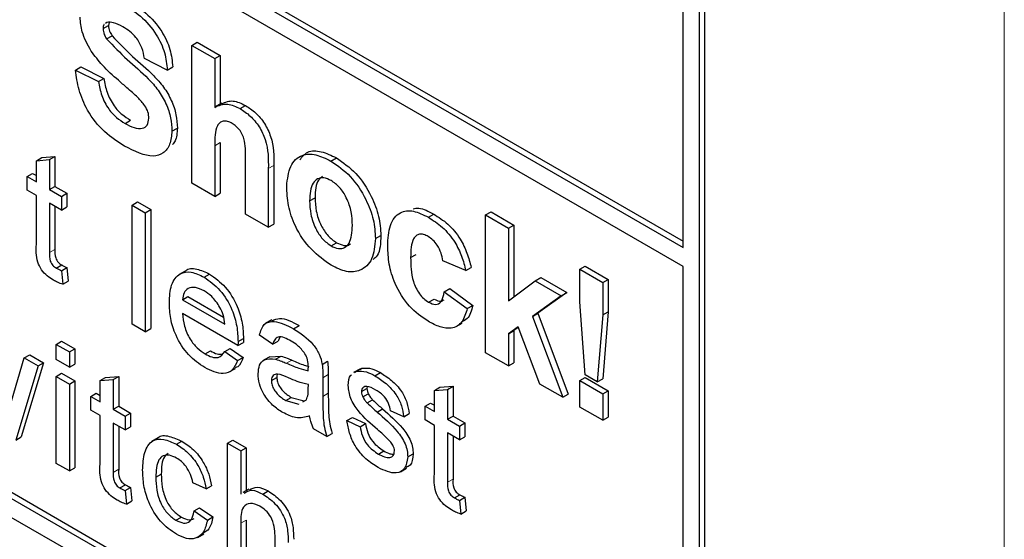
# Paper-space layout 'Blatt4' of a CAD drawing. Header units: millimetres. Extents: x 5 to 418, y 2 to 292.
# Tile 30 of 102: x 120.71 to 122.85, y 176.99 to 178.12. Entities that reach past the tile are written whole.
import ezdxf

# ---------------------------------------------------------------- set-up
doc = ezdxf.new("R2010")
doc.units = ezdxf.units.MM

psp = doc.layouts.new('Blatt4')

# ---------------------------------------------------------------- linework, layer by layer
at = {"color": 7, "linetype": 'Continuous', "lineweight": 18}
for p, q in [((122.8498, 173.2671), (122.8498, 184.6536)), ((121.1346, 177.847), (121.1464, 177.8538)), ((121.251, 177.7974), (121.2628, 177.8042)), ((120.7759, 177.6148), (120.7876, 177.6216)), ((121.2905, 177.3743), (121.3023, 177.3811)), ((121.3695, 177.3427), (121.3813, 177.3495)), ((121.3695, 177.3022), (121.3813, 177.309)), ((120.9142, 177.1371), (120.926, 177.1439)), ((121.6405, 177.1156), (121.6523, 177.1224)), ((121.191, 177.0268), (121.2028, 177.0336))]:
    psp.add_line(p, q, dxfattribs=at)
at = {"color": 7, "linetype": 'Continuous', "lineweight": 25}
for p, q in [((117.6858, 180.2042), (122.1524, 177.6257)), ((117.6976, 180.211), (122.1524, 177.6393)), ((122.1524, 177.5849), (117.6858, 180.1634)), ((116.1773, 179.646), (122.0699, 176.2443)), ((117.6858, 178.816), (122.0699, 176.2851)), ((117.6976, 178.8228), (122.0817, 176.2919)), ((122.1524, 177.6257), (122.1524, 178.238)), ((122.1878, 176.3123), (122.1878, 178.2176)), ((122.1995, 176.3191), (122.1995, 178.2244)), ((120.892, 178.1015), (120.9038, 178.1083)), ((120.9001, 178.1149), (120.8976, 178.1129)), ((120.905, 178.1147), (120.9038, 178.1083)), ((120.8997, 178.0792), (120.9115, 178.086)), ((121.0848, 178.065), (121.0966, 178.0718)), ((121.0848, 177.7656), (121.0848, 178.065)), ((121.0848, 178.065), (121.1346, 178.0362)), ((121.0966, 178.0718), (121.1464, 178.043)), ((121.1346, 178.0362), (121.1464, 178.043)), ((121.1464, 178.043), (121.1464, 177.9372)), ((120.8322, 178.0112), (120.8439, 178.0181)), ((120.8439, 178.0181), (120.8938, 177.9931)), ((121.0316, 178.0113), (120.9817, 178.0362)), ((121.0316, 178.0113), (121.0434, 178.0181)), ((121.1346, 178.0362), (121.1346, 177.9303)), ((120.8322, 178.0112), (120.882, 177.9863)), ((120.882, 177.9863), (120.8938, 177.9931)), ((121.1498, 177.9392), (121.1366, 177.9315)), ((121.1898, 177.9276), (121.2015, 177.9344)), ((120.9398, 177.8954), (120.9516, 177.9022)), ((121.0416, 177.8785), (121.0534, 177.8853)), ((121.1346, 177.847), (121.1346, 177.7368)), ((121.1464, 177.8538), (121.1464, 177.7436)), ((120.7589, 177.8212), (120.7876, 177.8235)), ((120.7759, 177.8167), (120.7876, 177.8235)), ((120.7876, 177.8235), (120.7876, 177.7587)), ((120.7472, 177.8144), (120.7589, 177.8212)), ((120.7472, 177.8144), (120.7759, 177.8167)), ((120.7472, 177.7684), (120.7472, 177.8144)), ((120.7759, 177.8167), (120.7759, 177.7519)), ((121.2011, 177.6985), (121.2011, 177.8146)), ((121.2628, 177.8042), (121.2628, 177.6765)), ((121.3871, 177.8137), (121.3989, 177.8205)), ((120.7271, 177.78), (120.7388, 177.7868)), ((120.7271, 177.7502), (120.7271, 177.78)), ((120.7271, 177.78), (120.7472, 177.7684)), ((120.7388, 177.7868), (120.7472, 177.782)), ((121.251, 177.7974), (121.251, 177.6697)), ((120.7759, 177.7519), (120.7876, 177.7587)), ((120.7876, 177.7587), (120.8135, 177.7437)), ((121.1346, 177.7368), (121.0848, 177.7656)), ((120.7472, 177.7386), (120.7271, 177.7502)), ((120.7472, 177.6326), (120.7472, 177.7386)), ((120.7759, 177.7519), (120.8017, 177.7369)), ((120.8017, 177.7369), (120.8135, 177.7437)), ((120.8135, 177.7437), (120.8135, 177.7139)), ((121.1346, 177.7368), (121.1464, 177.7436)), ((120.8017, 177.7071), (120.7759, 177.722)), ((120.7759, 177.722), (120.7759, 177.6148)), ((120.8017, 177.7369), (120.8017, 177.7071)), ((120.955, 177.7181), (120.9668, 177.7249)), ((120.955, 177.7181), (120.9837, 177.7015)), ((120.955, 177.4595), (120.955, 177.7181)), ((120.9668, 177.7249), (120.9955, 177.7083)), ((121.3407, 177.7273), (121.3525, 177.7341)), ((120.7876, 177.7152), (120.7876, 177.6216)), ((120.8017, 177.7071), (120.8135, 177.7139)), ((120.9837, 177.7015), (120.9955, 177.7083)), ((120.9837, 177.7015), (120.9837, 177.4429)), ((120.9955, 177.7083), (120.9955, 177.4497)), ((121.251, 177.6697), (121.2011, 177.6985)), ((121.5986, 177.6916), (121.6104, 177.6984)), ((121.723, 177.6966), (121.7348, 177.7034)), ((121.723, 177.3972), (121.723, 177.6966)), ((121.723, 177.6966), (121.7729, 177.6678)), ((121.7348, 177.7034), (121.7846, 177.6746)), ((121.251, 177.6697), (121.2628, 177.6765)), ((121.7729, 177.6678), (121.7846, 177.6746)), ((121.7846, 177.6746), (121.7846, 177.5189)), ((121.4837, 177.6453), (121.4955, 177.6521)), ((121.7729, 177.6678), (121.7729, 177.5101)), ((121.3874, 177.6293), (121.3992, 177.6361)), ((121.5601, 177.6038), (121.5719, 177.6106)), ((120.7904, 177.581), (120.8022, 177.5878)), ((121.6798, 177.5757), (121.6299, 177.5968)), ((120.8017, 177.5753), (120.8135, 177.5821)), ((120.8017, 177.5753), (120.8046, 177.5459)), ((120.8135, 177.5821), (120.8164, 177.5527)), ((121.0705, 177.5746), (121.0573, 177.567)), ((121.1116, 177.5614), (121.1234, 177.5682)), ((121.6798, 177.5757), (121.6916, 177.5825)), ((121.9276, 177.5785), (121.9394, 177.5853)), ((121.9276, 177.5081), (121.9276, 177.5785)), ((121.9276, 177.5785), (121.9774, 177.5497)), ((121.9394, 177.5853), (121.9892, 177.5565)), ((122.1524, 176.3328), (122.1524, 177.5849)), ((120.8046, 177.5459), (120.8164, 177.5527)), ((121.7729, 177.5101), (121.831, 177.5536)), ((121.831, 177.5536), (121.8428, 177.5604)), ((121.831, 177.5536), (121.8875, 177.521)), ((121.8428, 177.5604), (121.8993, 177.5278)), ((121.9774, 177.5497), (121.9892, 177.5565)), ((121.9774, 177.5497), (121.9774, 177.4793)), ((121.9892, 177.5565), (121.9892, 177.4861)), ((121.6332, 177.5296), (121.645, 177.5364)), ((121.6332, 177.5296), (121.6831, 177.4931)), ((121.645, 177.5364), (121.6949, 177.4999)), ((121.8993, 177.5278), (121.8367, 177.4828)), ((121.8875, 177.521), (121.8993, 177.5278)), ((121.0647, 177.5122), (121.0764, 177.519)), ((121.0647, 177.5122), (121.1565, 177.4592)), ((121.0764, 177.519), (121.1538, 177.4744)), ((121.5993, 177.507), (121.6111, 177.5138)), ((121.8875, 177.521), (121.8249, 177.476)), ((121.9396, 177.3489), (121.9276, 177.5081)), ((121.1851, 177.4128), (121.0647, 177.4824)), ((121.6831, 177.4931), (121.6949, 177.4999)), ((121.8249, 177.476), (121.8367, 177.4828)), ((121.8367, 177.4828), (121.9026, 177.3071)), ((121.9774, 177.4793), (121.9892, 177.4861)), ((121.9892, 177.4861), (121.9774, 177.3407)), ((120.9837, 177.4429), (120.955, 177.4595)), ((121.2584, 177.4687), (121.2452, 177.461)), ((121.6589, 177.454), (121.6722, 177.4616)), ((121.8249, 177.476), (121.8909, 177.3003)), ((121.9774, 177.4793), (121.9656, 177.3339)), ((120.9837, 177.4429), (120.9955, 177.4497)), ((121.3059, 177.4492), (121.3177, 177.456)), ((121.7934, 177.4533), (121.7729, 177.4384)), ((121.7729, 177.4384), (121.7846, 177.4453)), ((121.7729, 177.4384), (121.7729, 177.3684)), ((121.7939, 177.4519), (121.7846, 177.4453)), ((121.7846, 177.4453), (121.7846, 177.3752)), ((121.841, 177.3291), (121.7934, 177.4533)), ((120.7902, 177.4154), (120.802, 177.4222)), ((120.802, 177.4222), (120.8307, 177.4056)), ((121.1851, 177.4128), (121.1969, 177.4196)), ((121.1852, 177.4213), (121.197, 177.4281)), ((121.2604, 177.4158), (121.2317, 177.4356)), ((121.2604, 177.4158), (121.2722, 177.4226)), ((121.2759, 177.4308), (121.2722, 177.4226)), ((120.7902, 177.3822), (120.7902, 177.4154)), ((120.7902, 177.4154), (120.8189, 177.3988)), ((120.8189, 177.3988), (120.8307, 177.4056)), ((120.8189, 177.3988), (120.8189, 177.3657)), ((120.8307, 177.4056), (120.8307, 177.3725)), ((121.1136, 177.3945), (121.1253, 177.4013)), ((121.1562, 177.3997), (121.168, 177.4065)), ((121.1562, 177.3997), (121.1843, 177.3801)), ((121.168, 177.4065), (121.1961, 177.3869)), ((121.7729, 177.3684), (121.723, 177.3972)), ((120.6934, 177.2918), (120.7209, 177.3858)), ((120.7627, 177.3753), (120.7142, 177.2143)), ((120.7209, 177.3858), (120.7327, 177.3926)), ((120.7209, 177.3858), (120.7509, 177.3685)), ((120.7327, 177.3926), (120.7627, 177.3753)), ((120.7509, 177.3685), (120.7627, 177.3753)), ((120.8189, 177.3657), (120.7902, 177.3822)), ((121.1843, 177.3801), (121.1961, 177.3869)), ((121.2541, 177.3885), (121.2408, 177.3808)), ((121.2541, 177.3884), (121.2787, 177.3899)), ((121.2669, 177.3831), (121.2787, 177.3899)), ((121.3681, 177.3718), (121.3799, 177.3786)), ((121.7729, 177.3684), (121.7846, 177.3752)), ((120.7509, 177.3685), (120.7024, 177.2075)), ((120.7902, 177.3458), (120.802, 177.3526)), ((120.802, 177.3526), (120.8307, 177.336)), ((120.8189, 177.3657), (120.8307, 177.3725)), ((121.1663, 177.3553), (121.1795, 177.363)), ((121.4496, 177.3618), (121.4363, 177.3542)), ((121.4384, 177.354), (121.4426, 177.357)), ((121.4426, 177.357), (121.4544, 177.3638)), ((121.4502, 177.3608), (121.4544, 177.3638)), ((121.4827, 177.3471), (121.4945, 177.3539)), ((120.7902, 177.3458), (120.8189, 177.3292)), ((120.7902, 177.1568), (120.7902, 177.3458)), ((120.8189, 177.3292), (120.8307, 177.336)), ((120.8307, 177.336), (120.8307, 177.147)), ((120.8855, 177.3367), (120.8973, 177.3435)), ((120.8855, 177.3367), (120.9142, 177.339)), ((120.8855, 177.2907), (120.8855, 177.3367)), ((120.8973, 177.3435), (120.926, 177.3458)), ((120.9142, 177.339), (120.926, 177.3458)), ((120.9142, 177.339), (120.9142, 177.2742)), ((120.926, 177.3458), (120.926, 177.281)), ((121.2576, 177.3368), (121.2694, 177.3436)), ((121.3695, 177.3427), (121.3695, 177.3022)), ((121.3813, 177.3495), (121.3813, 177.309)), ((121.9276, 177.3367), (121.9394, 177.3435)), ((121.9276, 177.3367), (121.9774, 177.3079)), ((121.9276, 177.2791), (121.9276, 177.3367)), ((121.9394, 177.3435), (121.9892, 177.3147)), ((121.9656, 177.3339), (121.9396, 177.3489)), ((121.9656, 177.3339), (121.9774, 177.3407)), ((120.8189, 177.3292), (120.8189, 177.1402)), ((121.3378, 177.3184), (121.338, 177.3279)), ((121.4534, 177.3126), (121.4651, 177.3194)), ((121.4658, 177.3236), (121.4651, 177.3194)), ((121.6118, 177.3153), (121.6236, 177.3221)), ((121.6118, 177.3153), (121.6405, 177.3175)), ((121.6118, 177.2693), (121.6118, 177.3153)), ((121.6236, 177.3221), (121.6523, 177.3243)), ((121.6405, 177.3175), (121.6523, 177.3243)), ((121.6405, 177.3175), (121.6405, 177.2527)), ((121.6523, 177.3243), (121.6523, 177.2595)), ((121.8909, 177.3003), (121.841, 177.3291)), ((121.9774, 177.3079), (121.9892, 177.3147)), ((121.9892, 177.3147), (121.9892, 177.2571)), ((120.8654, 177.3023), (120.8772, 177.3091)), ((120.8654, 177.2725), (120.8654, 177.3023)), ((120.8654, 177.3023), (120.8855, 177.2907)), ((120.8772, 177.3091), (120.8855, 177.3044)), ((121.289, 177.2932), (121.3008, 177.3)), ((121.289, 177.2932), (121.3172, 177.2855)), ((121.3008, 177.3), (121.329, 177.2923)), ((121.3262, 177.2905), (121.3336, 177.2946)), ((121.4564, 177.301), (121.4681, 177.3078)), ((121.4658, 177.288), (121.4776, 177.2948)), ((121.8909, 177.3003), (121.9026, 177.3071)), ((121.9774, 177.3079), (121.9774, 177.2503)), ((120.8855, 177.2609), (120.8654, 177.2725)), ((120.9142, 177.2742), (120.926, 177.281)), ((120.9142, 177.2742), (120.9401, 177.2593)), ((120.926, 177.281), (120.9519, 177.2661)), ((121.4875, 177.2682), (121.4993, 177.275)), ((121.5452, 177.258), (121.5165, 177.2712)), ((121.5917, 177.2809), (121.6035, 177.2877)), ((121.5917, 177.251), (121.5917, 177.2809)), ((121.5917, 177.2809), (121.6118, 177.2693)), ((121.6035, 177.2877), (121.6118, 177.2829)), ((121.9774, 177.2503), (121.9276, 177.2791)), ((120.8855, 177.1549), (120.8855, 177.2609)), ((120.9401, 177.2593), (120.9519, 177.2661)), ((120.9401, 177.2593), (120.9401, 177.2294)), ((120.9519, 177.2661), (120.9519, 177.2362)), ((121.4218, 177.2497), (121.4336, 177.2565)), ((121.4218, 177.2497), (121.4505, 177.2364)), ((121.4336, 177.2565), (121.4623, 177.2432)), ((121.5452, 177.258), (121.557, 177.2648)), ((121.6118, 177.2394), (121.5917, 177.251)), ((121.6405, 177.2527), (121.6523, 177.2595)), ((121.6405, 177.2527), (121.6664, 177.2378)), ((121.6523, 177.2595), (121.6782, 177.2446)), ((121.9774, 177.2503), (121.9892, 177.2571)), ((120.9401, 177.2294), (120.9142, 177.2443)), ((120.9142, 177.2443), (120.9142, 177.1371)), ((120.926, 177.2375), (120.926, 177.1439)), ((120.9401, 177.2294), (120.9519, 177.2362)), ((121.3781, 177.2152), (121.3494, 177.2318)), ((121.4505, 177.2364), (121.4623, 177.2432)), ((121.6118, 177.1334), (121.6118, 177.2394)), ((121.6664, 177.2378), (121.6782, 177.2446)), ((121.6664, 177.2378), (121.6664, 177.2079)), ((121.6782, 177.2446), (121.6782, 177.2147)), ((120.7024, 177.2075), (120.7142, 177.2143)), ((121.0115, 177.212), (120.9982, 177.2044)), ((121.0514, 177.1983), (121.0632, 177.2051)), ((121.1623, 177.2006), (121.174, 177.2074)), ((121.174, 177.2074), (121.2028, 177.1908)), ((121.3781, 177.2152), (121.3899, 177.222)), ((121.6664, 177.2079), (121.6405, 177.2229)), ((121.6405, 177.2229), (121.6405, 177.1156)), ((121.6523, 177.2161), (121.6523, 177.1224)), ((121.6664, 177.2079), (121.6782, 177.2147)), ((121.1623, 176.942), (121.1623, 177.2006)), ((121.1623, 177.2006), (121.191, 177.184)), ((121.191, 177.184), (121.2028, 177.1908)), ((121.191, 177.184), (121.191, 177.0896)), ((121.2028, 177.1908), (121.2028, 177.0974)), ((121.49, 177.1771), (121.5018, 177.1839)), ((121.5538, 177.1706), (121.5656, 177.1774)), ((120.8189, 177.1402), (120.7902, 177.1568)), ((120.8189, 177.1402), (120.8307, 177.147)), ((121.5381, 177.1384), (121.5514, 177.146)), ((121.0067, 177.1265), (121.0185, 177.1333)), ((120.9288, 177.1033), (120.9406, 177.1101)), ((120.9401, 177.0976), (120.9519, 177.1045)), ((120.9401, 177.0976), (120.9429, 177.0682)), ((120.9519, 177.1045), (120.9547, 177.075)), ((121.1158, 177.1015), (121.0871, 177.1147)), ((121.1158, 177.1015), (121.1275, 177.1083)), ((121.209, 177.101), (121.1957, 177.0933)), ((121.239, 177.09), (121.2508, 177.0968)), ((120.9429, 177.0682), (120.9547, 177.075)), ((121.6551, 177.0818), (121.6669, 177.0886)), ((121.6664, 177.0762), (121.6782, 177.083)), ((121.6664, 177.0762), (121.6692, 177.0467)), ((121.6782, 177.083), (121.681, 177.0535)), ((121.0899, 177.0534), (121.1017, 177.0602)), ((121.0899, 177.0534), (121.1186, 177.0335)), ((121.1017, 177.0602), (121.1304, 177.0403)), ((121.6692, 177.0467), (121.681, 177.0535)), ((121.0504, 177.0331), (121.0622, 177.0399)), ((121.1186, 177.0335), (121.1304, 177.0403)), ((121.2028, 177.0336), (121.2028, 176.9323)), ((121.191, 177.0268), (121.191, 176.9255)), ((121.0975, 176.996), (121.1107, 177.0037)), ((121.2656, 176.8824), (121.2656, 176.9998))]:
    psp.add_line(p, q, dxfattribs=at)
for points, knots in [([(120.9345, 178.1556), (120.9476, 178.1474), (120.9735, 178.1311), (121.0073, 178.0929), (121.0279, 178.0488), (121.0304, 178.0238), (121.0316, 178.0113)], [0, 0, 0, 0, 0.281015, 0.560109, 0.779825, 1, 1, 1, 1]), ([(120.9463, 178.1624), (120.9593, 178.1542), (120.9853, 178.138), (121.0191, 178.0997), (121.0397, 178.0556), (121.0421, 178.0306), (121.0434, 178.0181)], [0, 0, 0, 0, 0.281015, 0.560109, 0.779825, 1, 1, 1, 1]), ([(120.8661, 178.0527), (120.8584, 178.0667), (120.8448, 178.0916), (120.8429, 178.1156), (120.8421, 178.1262)], [0, 0, 0, 0, 0.559266, 1, 1, 1, 1]), ([(120.8946, 178.1105), (120.8942, 178.1103), (120.892, 178.1087), (120.892, 178.1048), (120.892, 178.1015)], [0, 0, 0, 0, 0.162945, 1, 1, 1, 1]), ([(120.892, 178.1015), (120.8925, 178.0973), (120.8934, 178.0898), (120.8977, 178.0825), (120.8997, 178.0792)], [0, 0, 0, 0, 0.55848, 1, 1, 1, 1]), ([(120.9352, 178.1053), (120.9282, 178.1091), (120.9158, 178.1158), (120.9049, 178.1152), (120.9001, 178.1149)], [0, 0, 0, 0, 0.560544, 1, 1, 1, 1]), ([(120.9038, 178.1083), (120.9043, 178.1041), (120.9051, 178.0966), (120.9095, 178.0893), (120.9115, 178.086)], [0, 0, 0, 0, 0.55848, 1, 1, 1, 1]), ([(120.9817, 178.0362), (120.9804, 178.044), (120.9778, 178.0595), (120.9615, 178.0886), (120.9452, 178.099), (120.9352, 178.1053)], [0, 0, 0, 0, 0.281521, 0.560305, 1, 1, 1, 1]), ([(120.9115, 178.086), (120.9262, 178.0706), (120.9558, 178.0398), (120.9949, 178.0079), (121.0241, 177.9752), (121.0414, 177.9455), (121.052, 177.9138), (121.0529, 177.8948), (121.0534, 177.8853)], [0, 0, 0, 0, 0.2494231, 0.500053, 0.625203, 0.7501424, 0.8749182, 1, 1, 1, 1]), ([(120.8997, 178.0792), (120.9144, 178.0638), (120.944, 178.033), (120.9832, 178.0011), (121.0123, 177.9683), (121.0296, 177.9387), (121.0403, 177.907), (121.0411, 177.888), (121.0416, 177.8785)], [0, 0, 0, 0, 0.2494231, 0.500053, 0.625203, 0.7501424, 0.8749182, 1, 1, 1, 1]), ([(120.9253, 177.9891), (120.9135, 177.9994), (120.8923, 178.0178), (120.8741, 178.0421), (120.8661, 178.0527)], [0, 0, 0, 0, 0.560768, 1, 1, 1, 1]), ([(120.9384, 177.8463), (120.9238, 177.8555), (120.8948, 177.874), (120.8581, 177.9196), (120.8381, 177.9688), (120.8341, 177.9971), (120.8322, 178.0112)], [0, 0, 0, 0, 0.280715, 0.55934, 0.779309, 1, 1, 1, 1]), ([(120.882, 177.9863), (120.8839, 177.9763), (120.8875, 177.9565), (120.9021, 177.9276), (120.9212, 177.9073), (120.9336, 177.8994), (120.9398, 177.8954)], [0, 0, 0, 0, 0.280582, 0.559152, 0.779251, 1, 1, 1, 1]), ([(120.8938, 177.9931), (120.8956, 177.9831), (120.8993, 177.9633), (120.9138, 177.9344), (120.933, 177.9141), (120.9454, 177.9062), (120.9516, 177.9022)], [0, 0, 0, 0, 0.280582, 0.559152, 0.779251, 1, 1, 1, 1]), ([(120.9674, 177.9518), (120.9596, 177.9589), (120.9456, 177.9716), (120.9315, 177.9838), (120.9253, 177.9891)], [0, 0, 0, 0, 0.559956, 1, 1, 1, 1]), ([(120.9917, 177.9067), (120.9913, 177.9112), (120.9906, 177.9201), (120.9815, 177.9373), (120.9728, 177.9463), (120.9674, 177.9518)], [0, 0, 0, 0, 0.279779, 0.559088, 1, 1, 1, 1]), ([(121.1346, 177.9303), (121.1435, 177.9345), (121.1593, 177.9419), (121.1805, 177.932), (121.1898, 177.9276)], [0, 0, 0, 0, 0.559408, 1, 1, 1, 1]), ([(121.1503, 177.9381), (121.158, 177.9416), (121.1727, 177.9482), (121.1922, 177.9389), (121.2015, 177.9344)], [0, 0, 0, 0, 0.522716, 1, 1, 1, 1]), ([(121.2015, 177.9344), (121.2089, 177.9295), (121.2236, 177.9197), (121.2438, 177.896), (121.2633, 177.8538), (121.263, 177.8246), (121.2628, 177.8042)], [0, 0, 0, 0, 0.187232, 0.374201, 0.560543, 1, 1, 1, 1]), ([(121.1898, 177.9276), (121.1971, 177.9227), (121.2118, 177.9129), (121.232, 177.8892), (121.2515, 177.847), (121.2512, 177.8178), (121.251, 177.7974)], [0, 0, 0, 0, 0.187232, 0.374201, 0.560543, 1, 1, 1, 1]), ([(120.9398, 177.8954), (120.9464, 177.8919), (120.9595, 177.8849), (120.9767, 177.8831), (120.9892, 177.8903), (120.9909, 177.9013), (120.9917, 177.9067)], [0, 0, 0, 0, 0.281228, 0.561008, 0.781099, 1, 1, 1, 1]), ([(121.1726, 177.8953), (121.1692, 177.8971), (121.1624, 177.9005), (121.1529, 177.9009), (121.1451, 177.8977), (121.1348, 177.883), (121.1347, 177.863), (121.1346, 177.847)], [0, 0, 0, 0, 0.12527, 0.250505, 0.375684, 0.500963, 1, 1, 1, 1]), ([(121.2011, 177.8146), (121.2017, 177.8283), (121.2024, 177.8454), (121.1962, 177.8688), (121.1898, 177.8801), (121.1816, 177.8895), (121.1756, 177.8934), (121.1726, 177.8953)], [0, 0, 0, 0, 0.500563, 0.625443, 0.750179, 0.874937, 1, 1, 1, 1]), ([(121.0416, 177.8785), (121.0406, 177.8686), (121.0386, 177.8487), (121.0239, 177.8294), (120.9918, 177.8193), (120.9604, 177.8351), (120.9384, 177.8463)], [0, 0, 0, 0, 0.186966, 0.374006, 0.560967, 1, 1, 1, 1]), ([(121.0534, 177.8853), (121.0528, 177.8749), (121.0519, 177.8601), (121.0447, 177.8518), (121.0426, 177.8493)], [0, 0, 0, 0, 0.705108, 1, 1, 1, 1]), ([(121.2909, 177.7591), (121.2926, 177.7744), (121.2962, 177.8049), (121.3209, 177.8287), (121.3537, 177.8298), (121.376, 177.8191), (121.3871, 177.8137)], [0, 0, 0, 0, 0.27995, 0.559147, 0.779424, 1, 1, 1, 1]), ([(121.3195, 177.8162), (121.3246, 177.8228), (121.3357, 177.837), (121.3658, 177.8363), (121.3879, 177.8258), (121.3989, 177.8205)], [0, 0, 0, 0, 0.30151, 0.650518, 1, 1, 1, 1]), ([(121.3871, 177.8137), (121.4016, 177.8037), (121.4305, 177.7837), (121.4627, 177.7345), (121.4812, 177.686), (121.4828, 177.6589), (121.4837, 177.6453)], [0, 0, 0, 0, 0.279785, 0.559124, 0.779388, 1, 1, 1, 1]), ([(121.3989, 177.8205), (121.4134, 177.8105), (121.4423, 177.7905), (121.4745, 177.7413), (121.493, 177.6928), (121.4946, 177.6657), (121.4955, 177.6521)], [0, 0, 0, 0, 0.279785, 0.559124, 0.779388, 1, 1, 1, 1]), ([(121.369, 177.7806), (121.3658, 177.7782), (121.3542, 177.7693), (121.3532, 177.7488), (121.3525, 177.7341)], [0, 0, 0, 0, 0.278205, 1, 1, 1, 1]), ([(121.3874, 177.5871), (121.3727, 177.5975), (121.3434, 177.6182), (121.3089, 177.668), (121.2928, 177.7179), (121.2915, 177.7454), (121.2909, 177.7591)], [0, 0, 0, 0, 0.280145, 0.558899, 0.779053, 1, 1, 1, 1]), ([(121.3874, 177.7713), (121.382, 177.7738), (121.3711, 177.7789), (121.3575, 177.7757), (121.343, 177.7623), (121.3417, 177.7417), (121.3407, 177.7273)], [0, 0, 0, 0, 0.186985, 0.373878, 0.561022, 1, 1, 1, 1]), ([(121.4338, 177.6739), (121.4334, 177.6835), (121.4327, 177.7025), (121.4228, 177.7321), (121.4064, 177.7577), (121.3937, 177.7668), (121.3874, 177.7713)], [0, 0, 0, 0, 0.281043, 0.560553, 0.78042, 1, 1, 1, 1]), ([(121.3407, 177.7273), (121.3411, 177.7177), (121.3419, 177.6985), (121.3518, 177.6688), (121.3682, 177.6431), (121.381, 177.6339), (121.3874, 177.6293)], [0, 0, 0, 0, 0.281015, 0.560464, 0.780394, 1, 1, 1, 1]), ([(121.3525, 177.7341), (121.3529, 177.7245), (121.3536, 177.7054), (121.3636, 177.6756), (121.38, 177.6499), (121.3928, 177.6407), (121.3992, 177.6361)], [0, 0, 0, 0, 0.281015, 0.560464, 0.780394, 1, 1, 1, 1]), ([(121.5103, 177.6292), (121.5111, 177.6449), (121.5128, 177.6762), (121.534, 177.7039), (121.5656, 177.7079), (121.5876, 177.697), (121.5986, 177.6916)], [0, 0, 0, 0, 0.280707, 0.559643, 0.779504, 1, 1, 1, 1]), ([(121.5656, 177.71), (121.5697, 177.7108), (121.5828, 177.7135), (121.5991, 177.7046), (121.6104, 177.6984)], [0, 0, 0, 0, 0.305493, 1, 1, 1, 1]), ([(121.6104, 177.6984), (121.6207, 177.6919), (121.6413, 177.6788), (121.6674, 177.6475), (121.6838, 177.6135), (121.689, 177.5928), (121.6916, 177.5825)], [0, 0, 0, 0, 0.2804572, 0.5593369, 0.7793833, 1, 1, 1, 1]), ([(121.3874, 177.6293), (121.3928, 177.6268), (121.4037, 177.6218), (121.4173, 177.625), (121.4316, 177.6388), (121.4329, 177.6595), (121.4338, 177.6739)], [0, 0, 0, 0, 0.18693, 0.373819, 0.560978, 1, 1, 1, 1]), ([(121.5986, 177.6916), (121.6089, 177.6851), (121.6295, 177.6719), (121.6556, 177.6407), (121.672, 177.6067), (121.6772, 177.586), (121.6798, 177.5757)], [0, 0, 0, 0, 0.2804572, 0.5593369, 0.7793833, 1, 1, 1, 1]), ([(121.4955, 177.6521), (121.4949, 177.6352), (121.4942, 177.6124), (121.4818, 177.6023), (121.4786, 177.5998)], [0, 0, 0, 0, 0.746792, 1, 1, 1, 1]), ([(121.5982, 177.6496), (121.5949, 177.6513), (121.5883, 177.6546), (121.5791, 177.6552), (121.5716, 177.6519), (121.5609, 177.6385), (121.5605, 177.6193), (121.5601, 177.6038)], [0, 0, 0, 0, 0.125319, 0.250544, 0.375796, 0.501063, 1, 1, 1, 1]), ([(120.7843, 177.5547), (120.7798, 177.5575), (120.7708, 177.5631), (120.7579, 177.5766), (120.7455, 177.6027), (120.7465, 177.6202), (120.7472, 177.6326)], [0, 0, 0, 0, 0.1874327, 0.3738211, 0.5594622, 1, 1, 1, 1]), ([(121.4837, 177.6453), (121.4822, 177.6294), (121.4794, 177.5977), (121.4538, 177.5744), (121.4215, 177.5706), (121.3988, 177.5816), (121.3874, 177.5871)], [0, 0, 0, 0, 0.279924, 0.559367, 0.779516, 1, 1, 1, 1]), ([(121.3992, 177.6361), (121.4045, 177.6337), (121.4152, 177.629), (121.4255, 177.6299), (121.4289, 177.6333), (121.4292, 177.6335)], [0, 0, 0, 0, 0.482219, 0.964333, 1, 1, 1, 1]), ([(121.6299, 177.5968), (121.629, 177.6024), (121.6271, 177.6137), (121.6193, 177.6302), (121.6088, 177.6427), (121.6017, 177.6473), (121.5982, 177.6496)], [0, 0, 0, 0, 0.280561, 0.559648, 0.7796, 1, 1, 1, 1]), ([(120.7759, 177.6148), (120.7755, 177.6088), (120.775, 177.6012), (120.7795, 177.5912), (120.7838, 177.5851), (120.7878, 177.5827), (120.7904, 177.581)], [0, 0, 0, 0, 0.499596, 0.625239, 0.750354, 1, 1, 1, 1]), ([(120.7876, 177.6216), (120.7873, 177.6156), (120.7868, 177.6081), (120.7913, 177.598), (120.7956, 177.5919), (120.7996, 177.5895), (120.8022, 177.5878)], [0, 0, 0, 0, 0.499596, 0.625239, 0.750354, 1, 1, 1, 1]), ([(121.5982, 177.4654), (121.5842, 177.4751), (121.5562, 177.4944), (121.5259, 177.5437), (121.512, 177.5903), (121.5108, 177.6162), (121.5103, 177.6292)], [0, 0, 0, 0, 0.279707, 0.558485, 0.778934, 1, 1, 1, 1]), ([(120.8022, 177.5878), (120.8043, 177.5867), (120.8081, 177.5846), (120.8118, 177.5829), (120.8135, 177.5821)], [0, 0, 0, 0, 0.559965, 1, 1, 1, 1]), ([(121.5601, 177.6038), (121.5604, 177.587), (121.5608, 177.5659), (121.5712, 177.5382), (121.5789, 177.5251), (121.5886, 177.514), (121.5957, 177.5093), (121.5993, 177.507)], [0, 0, 0, 0, 0.499313, 0.62455, 0.749763, 0.874784, 1, 1, 1, 1]), ([(120.7904, 177.581), (120.7925, 177.5799), (120.7963, 177.5778), (120.8001, 177.5761), (120.8017, 177.5753)], [0, 0, 0, 0, 0.559965, 1, 1, 1, 1]), ([(121.036, 177.5056), (121.0367, 177.5192), (121.0381, 177.5464), (121.0562, 177.5704), (121.083, 177.5751), (121.102, 177.5659), (121.1116, 177.5614)], [0, 0, 0, 0, 0.280748, 0.559775, 0.779666, 1, 1, 1, 1]), ([(121.0708, 177.5743), (121.0711, 177.5746), (121.0762, 177.5814), (121.0956, 177.5808), (121.1141, 177.5724), (121.1234, 177.5682)], [0, 0, 0, 0, 0.024421, 0.511721, 1, 1, 1, 1]), ([(121.1234, 177.5682), (121.1352, 177.5597), (121.159, 177.5428), (121.1843, 177.5006), (121.1956, 177.4611), (121.1965, 177.4391), (121.197, 177.4281)], [0, 0, 0, 0, 0.279366, 0.558398, 0.778885, 1, 1, 1, 1]), ([(120.8046, 177.5459), (120.8008, 177.5472), (120.7941, 177.5495), (120.7873, 177.5531), (120.7843, 177.5547)], [0, 0, 0, 0, 0.560078, 1, 1, 1, 1]), ([(121.1116, 177.5614), (121.1235, 177.5529), (121.1472, 177.536), (121.1725, 177.4938), (121.1838, 177.4542), (121.1848, 177.4323), (121.1852, 177.4213)], [0, 0, 0, 0, 0.279366, 0.558398, 0.778885, 1, 1, 1, 1]), ([(121.1114, 177.5316), (121.105, 177.5347), (121.0922, 177.5408), (121.0768, 177.5383), (121.067, 177.5282), (121.0654, 177.5175), (121.0647, 177.5122)], [0, 0, 0, 0, 0.28019, 0.559728, 0.779642, 1, 1, 1, 1]), ([(121.146, 177.4958), (121.1403, 177.5043), (121.1301, 177.5196), (121.1171, 177.5279), (121.1114, 177.5316)], [0, 0, 0, 0, 0.558512, 1, 1, 1, 1]), ([(121.5993, 177.507), (121.6045, 177.5046), (121.6149, 177.4999), (121.6289, 177.5077), (121.6316, 177.5213), (121.6332, 177.5296)], [0, 0, 0, 0, 0.28016, 0.558978, 1, 1, 1, 1]), ([(121.1131, 177.3649), (121.101, 177.3731), (121.0768, 177.3896), (121.0498, 177.4316), (121.0374, 177.472), (121.0364, 177.4944), (121.036, 177.5056)], [0, 0, 0, 0, 0.279952, 0.558661, 0.778994, 1, 1, 1, 1]), ([(121.6111, 177.5138), (121.6165, 177.5111), (121.625, 177.5068), (121.6307, 177.5107), (121.6327, 177.5122)], [0, 0, 0, 0, 0.628112, 1, 1, 1, 1]), ([(121.0647, 177.4824), (121.0655, 177.4733), (121.0673, 177.4552), (121.0793, 177.4278), (121.096, 177.4063), (121.1077, 177.3984), (121.1136, 177.3945)], [0, 0, 0, 0, 0.280633, 0.559687, 0.779661, 1, 1, 1, 1]), ([(121.1565, 177.4592), (121.1558, 177.4659), (121.1544, 177.4779), (121.1486, 177.4904), (121.146, 177.4958)], [0, 0, 0, 0, 0.560674, 1, 1, 1, 1]), ([(121.6831, 177.4931), (121.68, 177.4826), (121.6737, 177.4617), (121.6512, 177.4482), (121.6243, 177.4518), (121.6069, 177.4608), (121.5982, 177.4654)], [0, 0, 0, 0, 0.280244, 0.559157, 0.779326, 1, 1, 1, 1]), ([(121.6949, 177.4999), (121.6921, 177.4888), (121.6879, 177.4717), (121.6752, 177.466), (121.6708, 177.464)], [0, 0, 0, 0, 0.655166, 1, 1, 1, 1]), ([(121.2317, 177.4356), (121.2344, 177.4444), (121.2396, 177.4619), (121.2679, 177.4684), (121.2915, 177.4565), (121.3059, 177.4492)], [0, 0, 0, 0, 0.28043, 0.559303, 1, 1, 1, 1]), ([(121.2593, 177.4668), (121.2645, 177.4691), (121.2807, 177.4762), (121.3027, 177.4641), (121.3177, 177.456)], [0, 0, 0, 0, 0.323837, 1, 1, 1, 1]), ([(121.3059, 177.4492), (121.3208, 177.4396), (121.3417, 177.4263), (121.3631, 177.3941), (121.3665, 177.3793), (121.3681, 177.3718)], [0, 0, 0, 0, 0.559253, 0.779195, 1, 1, 1, 1]), ([(121.1852, 177.4213), (121.1852, 177.4197), (121.1852, 177.4169), (121.1851, 177.4141), (121.1851, 177.4128)], [0, 0, 0, 0, 0.559999, 1, 1, 1, 1]), ([(121.197, 177.4281), (121.197, 177.4265), (121.197, 177.4237), (121.1969, 177.4209), (121.1969, 177.4196)], [0, 0, 0, 0, 0.559999, 1, 1, 1, 1]), ([(121.3007, 177.4223), (121.2958, 177.425), (121.2861, 177.4303), (121.2725, 177.4331), (121.2642, 177.4262), (121.2617, 177.4192), (121.2604, 177.4158)], [0, 0, 0, 0, 0.2808547, 0.5597509, 0.7794996, 1, 1, 1, 1]), ([(121.3306, 177.3951), (121.3254, 177.4016), (121.3161, 177.4131), (121.3054, 177.4195), (121.3007, 177.4223)], [0, 0, 0, 0, 0.557871, 1, 1, 1, 1]), ([(121.1136, 177.3945), (121.1185, 177.3919), (121.1284, 177.3869), (121.1453, 177.3853), (121.1521, 177.3942), (121.1562, 177.3997)], [0, 0, 0, 0, 0.2812824, 0.5619063, 1, 1, 1, 1]), ([(121.1253, 177.4013), (121.1304, 177.3985), (121.139, 177.3938), (121.1467, 177.394), (121.1499, 177.3941)], [0, 0, 0, 0, 0.580827, 1, 1, 1, 1]), ([(121.338, 177.3655), (121.3379, 177.3708), (121.3377, 177.3804), (121.3327, 177.3906), (121.3306, 177.3951)], [0, 0, 0, 0, 0.561903, 1, 1, 1, 1]), ([(121.1843, 177.3801), (121.1811, 177.3726), (121.1747, 177.3575), (121.1496, 177.3478), (121.1269, 177.3584), (121.1131, 177.3649)], [0, 0, 0, 0, 0.2806132, 0.5608329, 1, 1, 1, 1]), ([(121.1961, 177.3869), (121.1933, 177.3786), (121.1897, 177.3678), (121.1808, 177.3651), (121.1788, 177.3644)], [0, 0, 0, 0, 0.7760041, 1, 1, 1, 1]), ([(121.2289, 177.3515), (121.2295, 177.3581), (121.2307, 177.3713), (121.2433, 177.3857), (121.258, 177.3841), (121.2669, 177.3831)], [0, 0, 0, 0, 0.280458, 0.560983, 1, 1, 1, 1]), ([(121.2669, 177.3831), (121.2713, 177.3817), (121.2791, 177.3792), (121.287, 177.3758), (121.2905, 177.3743)], [0, 0, 0, 0, 0.559918, 1, 1, 1, 1]), ([(121.2787, 177.3899), (121.2831, 177.3885), (121.2909, 177.386), (121.2988, 177.3826), (121.3023, 177.3811)], [0, 0, 0, 0, 0.559918, 1, 1, 1, 1]), ([(121.2905, 177.3743), (121.2995, 177.3704), (121.3155, 177.3635), (121.331, 177.3596), (121.3378, 177.3578)], [0, 0, 0, 0, 0.560185, 1, 1, 1, 1]), ([(121.3023, 177.3811), (121.3113, 177.3771), (121.3237, 177.3716), (121.3358, 177.3684), (121.3392, 177.3675)], [0, 0, 0, 0, 0.719639, 1, 1, 1, 1]), ([(121.3799, 177.3786), (121.3804, 177.3731), (121.3813, 177.3631), (121.3813, 177.3537), (121.3813, 177.3495)], [0, 0, 0, 0, 0.559817, 1, 1, 1, 1]), ([(121.3378, 177.3578), (121.3378, 177.3593), (121.3379, 177.3618), (121.3379, 177.3643), (121.338, 177.3655)], [0, 0, 0, 0, 0.5600235, 1, 1, 1, 1]), ([(121.3681, 177.3718), (121.3686, 177.3663), (121.3695, 177.3563), (121.3695, 177.3468), (121.3695, 177.3427)], [0, 0, 0, 0, 0.559817, 1, 1, 1, 1]), ([(121.4426, 177.357), (121.4497, 177.3573), (121.4622, 177.3578), (121.4764, 177.3504), (121.4827, 177.3471)], [0, 0, 0, 0, 0.558938, 1, 1, 1, 1]), ([(121.4544, 177.3638), (121.4615, 177.3641), (121.474, 177.3646), (121.4882, 177.3572), (121.4945, 177.3539)], [0, 0, 0, 0, 0.558938, 1, 1, 1, 1]), ([(121.4945, 177.3539), (121.5025, 177.3487), (121.5186, 177.3383), (121.5401, 177.3158), (121.5533, 177.2886), (121.5558, 177.2727), (121.557, 177.2648)], [0, 0, 0, 0, 0.280737, 0.560427, 0.77945, 1, 1, 1, 1]), ([(121.2824, 177.2672), (121.2749, 177.272), (121.26, 177.2816), (121.2414, 177.3049), (121.2304, 177.3302), (121.2294, 177.3444), (121.2289, 177.3515)], [0, 0, 0, 0, 0.280815, 0.55969, 0.779696, 1, 1, 1, 1]), ([(121.2948, 177.3425), (121.2866, 177.3463), (121.2763, 177.3509), (121.2655, 177.3505), (121.2611, 177.3481), (121.2582, 177.3435), (121.2578, 177.339), (121.2576, 177.3368)], [0, 0, 0, 0, 0.50028, 0.625326, 0.750269, 0.875147, 1, 1, 1, 1]), ([(121.2576, 177.3368), (121.2579, 177.3335), (121.2585, 177.3269), (121.2636, 177.3164), (121.2734, 177.3033), (121.2826, 177.2973), (121.289, 177.2932)], [0, 0, 0, 0, 0.186565, 0.373467, 0.560613, 1, 1, 1, 1]), ([(121.2707, 177.3505), (121.2706, 177.3503), (121.2695, 177.3486), (121.2694, 177.3459), (121.2694, 177.3436)], [0, 0, 0, 0, 0.114706, 1, 1, 1, 1]), ([(121.2694, 177.3436), (121.2697, 177.3403), (121.2703, 177.3337), (121.2753, 177.3232), (121.2852, 177.3101), (121.2944, 177.3042), (121.3008, 177.3)], [0, 0, 0, 0, 0.1865647, 0.3734672, 0.5606134, 1, 1, 1, 1]), ([(121.338, 177.3279), (121.33, 177.3299), (121.3158, 177.3335), (121.3012, 177.3398), (121.2948, 177.3425)], [0, 0, 0, 0, 0.55976, 1, 1, 1, 1]), ([(121.4246, 177.3258), (121.4251, 177.3351), (121.4256, 177.3449), (121.4311, 177.3487), (121.4315, 177.3489)], [0, 0, 0, 0, 0.941621, 1, 1, 1, 1]), ([(121.4827, 177.3471), (121.4907, 177.3419), (121.5068, 177.3315), (121.5283, 177.309), (121.5415, 177.2818), (121.544, 177.2659), (121.5452, 177.258)], [0, 0, 0, 0, 0.280737, 0.560427, 0.77945, 1, 1, 1, 1]), ([(121.3336, 177.2946), (121.335, 177.2985), (121.3377, 177.3055), (121.3378, 177.3144), (121.3378, 177.3184)], [0, 0, 0, 0, 0.558995, 1, 1, 1, 1]), ([(121.4883, 177.23), (121.4738, 177.2426), (121.4556, 177.2585), (121.437, 177.2837), (121.4273, 177.3027), (121.4257, 177.3166), (121.4246, 177.3258)], [0, 0, 0, 0, 0.501321, 0.626592, 0.751817, 1, 1, 1, 1]), ([(121.4848, 177.3161), (121.4778, 177.3199), (121.4674, 177.3257), (121.4575, 177.3229), (121.4538, 177.3183), (121.4535, 177.3145), (121.4534, 177.3126)], [0, 0, 0, 0, 0.49977, 0.749095, 0.874592, 1, 1, 1, 1]), ([(121.4534, 177.3126), (121.4535, 177.3105), (121.4538, 177.3067), (121.4556, 177.3028), (121.4564, 177.301)], [0, 0, 0, 0, 0.5592363, 1, 1, 1, 1]), ([(121.4651, 177.3194), (121.4653, 177.3173), (121.4656, 177.3135), (121.4674, 177.3096), (121.4681, 177.3078)], [0, 0, 0, 0, 0.5592363, 1, 1, 1, 1]), ([(121.5165, 177.2712), (121.5155, 177.2764), (121.5134, 177.2867), (121.5018, 177.3049), (121.4912, 177.3118), (121.4848, 177.3161)], [0, 0, 0, 0, 0.280304, 0.560237, 1, 1, 1, 1]), ([(121.3695, 177.3022), (121.3696, 177.2927), (121.3696, 177.2771), (121.3702, 177.2552), (121.3721, 177.2357), (121.3761, 177.222), (121.3781, 177.2152)], [0, 0, 0, 0, 0.340206, 0.560339, 0.780175, 1, 1, 1, 1]), ([(121.3813, 177.309), (121.3814, 177.2996), (121.3814, 177.2839), (121.382, 177.262), (121.3838, 177.2425), (121.3879, 177.2289), (121.3899, 177.222)], [0, 0, 0, 0, 0.340206, 0.560339, 0.780175, 1, 1, 1, 1]), ([(121.4564, 177.301), (121.4579, 177.2983), (121.4607, 177.2935), (121.4642, 177.2897), (121.4658, 177.288)], [0, 0, 0, 0, 0.559084, 1, 1, 1, 1]), ([(121.4658, 177.288), (121.4699, 177.2842), (121.4771, 177.2775), (121.4843, 177.271), (121.4875, 177.2682)], [0, 0, 0, 0, 0.5599649, 1, 1, 1, 1]), ([(121.4681, 177.3078), (121.4697, 177.3051), (121.4725, 177.3003), (121.476, 177.2965), (121.4776, 177.2948)], [0, 0, 0, 0, 0.559084, 1, 1, 1, 1]), ([(121.4776, 177.2948), (121.4816, 177.291), (121.4889, 177.2843), (121.4961, 177.2778), (121.4993, 177.275)], [0, 0, 0, 0, 0.5599649, 1, 1, 1, 1]), ([(121.3408, 177.26), (121.331, 177.2572), (121.3135, 177.2522), (121.2919, 177.2626), (121.2824, 177.2672)], [0, 0, 0, 0, 0.559971, 1, 1, 1, 1]), ([(121.4875, 177.2682), (121.5024, 177.2552), (121.5211, 177.2389), (121.5407, 177.2137), (121.5484, 177.1992), (121.5532, 177.1842), (121.5536, 177.1751), (121.5538, 177.1706)], [0, 0, 0, 0, 0.500446, 0.625396, 0.750274, 0.875069, 1, 1, 1, 1]), ([(121.4993, 177.275), (121.5142, 177.262), (121.5328, 177.2457), (121.5525, 177.2205), (121.5602, 177.206), (121.5649, 177.191), (121.5654, 177.1819), (121.5656, 177.1774)], [0, 0, 0, 0, 0.500446, 0.625396, 0.750274, 0.875069, 1, 1, 1, 1]), ([(121.3494, 177.2318), (121.3472, 177.2371), (121.3431, 177.2466), (121.3415, 177.2559), (121.3408, 177.26)], [0, 0, 0, 0, 0.5596973, 1, 1, 1, 1]), ([(121.4897, 177.1475), (121.4807, 177.1532), (121.4626, 177.1646), (121.4394, 177.1924), (121.4264, 177.2229), (121.4233, 177.2408), (121.4218, 177.2497)], [0, 0, 0, 0, 0.280739, 0.559297, 0.779311, 1, 1, 1, 1]), ([(121.4505, 177.2364), (121.4516, 177.2298), (121.4539, 177.2166), (121.4679, 177.1921), (121.4816, 177.1828), (121.49, 177.1771)], [0, 0, 0, 0, 0.281314, 0.561069, 1, 1, 1, 1]), ([(121.4623, 177.2432), (121.4634, 177.2366), (121.4657, 177.2234), (121.4796, 177.1989), (121.4934, 177.1896), (121.5018, 177.1839)], [0, 0, 0, 0, 0.281314, 0.561069, 1, 1, 1, 1]), ([(121.5153, 177.2047), (121.5104, 177.2097), (121.5015, 177.2185), (121.4924, 177.2265), (121.4883, 177.23)], [0, 0, 0, 0, 0.559788, 1, 1, 1, 1]), ([(120.978, 177.1422), (120.9787, 177.1555), (120.9802, 177.182), (120.9963, 177.208), (121.0234, 177.2113), (121.0421, 177.2026), (121.0514, 177.1983)], [0, 0, 0, 0, 0.280838, 0.55968, 0.779579, 1, 1, 1, 1]), ([(121.0116, 177.2118), (121.0117, 177.212), (121.0164, 177.2189), (121.036, 177.2169), (121.0541, 177.209), (121.0632, 177.2051)], [0, 0, 0, 0, 0.0114651, 0.5051479, 1, 1, 1, 1]), ([(121.0632, 177.2051), (121.0717, 177.1995), (121.0886, 177.1884), (121.1096, 177.1618), (121.1226, 177.1335), (121.1259, 177.1167), (121.1275, 177.1083)], [0, 0, 0, 0, 0.280267, 0.559439, 0.779535, 1, 1, 1, 1]), ([(121.5251, 177.1838), (121.5249, 177.1857), (121.5246, 177.1897), (121.5212, 177.1974), (121.5175, 177.2019), (121.5153, 177.2047)], [0, 0, 0, 0, 0.279757, 0.559839, 1, 1, 1, 1]), ([(121.0514, 177.1983), (121.0599, 177.1927), (121.0769, 177.1816), (121.0978, 177.155), (121.1108, 177.1267), (121.1141, 177.1099), (121.1158, 177.1015)], [0, 0, 0, 0, 0.280267, 0.559439, 0.779535, 1, 1, 1, 1]), ([(121.49, 177.1771), (121.4944, 177.1748), (121.5032, 177.1701), (121.5148, 177.1684), (121.5233, 177.1729), (121.5245, 177.1801), (121.5251, 177.1838)], [0, 0, 0, 0, 0.2811877, 0.5609523, 0.7810946, 1, 1, 1, 1]), ([(121.5018, 177.1839), (121.5063, 177.1814), (121.5137, 177.1771), (121.5204, 177.1769), (121.5231, 177.1768)], [0, 0, 0, 0, 0.596492, 1, 1, 1, 1]), ([(121.0516, 177.1684), (121.0463, 177.1709), (121.0359, 177.176), (121.0221, 177.1742), (121.0082, 177.1609), (121.0073, 177.1407), (121.0067, 177.1265)], [0, 0, 0, 0, 0.187089, 0.37388, 0.56073, 1, 1, 1, 1]), ([(121.0332, 177.1784), (121.0303, 177.1762), (121.0193, 177.1678), (121.0188, 177.1479), (121.0185, 177.1333)], [0, 0, 0, 0, 0.265832, 1, 1, 1, 1]), ([(121.0871, 177.1147), (121.0856, 177.1207), (121.0828, 177.1326), (121.0735, 177.149), (121.0625, 177.1612), (121.0552, 177.166), (121.0516, 177.1684)], [0, 0, 0, 0, 0.2802132, 0.5594758, 0.779649, 1, 1, 1, 1]), ([(121.5538, 177.1706), (121.5524, 177.1614), (121.5497, 177.1432), (121.5257, 177.1312), (121.5034, 177.1413), (121.4897, 177.1475)], [0, 0, 0, 0, 0.279926, 0.5600378, 1, 1, 1, 1]), ([(121.5656, 177.1774), (121.5646, 177.1676), (121.5632, 177.1531), (121.5533, 177.1493), (121.5502, 177.1481)], [0, 0, 0, 0, 0.679034, 1, 1, 1, 1]), ([(120.9227, 177.077), (120.9182, 177.0798), (120.9092, 177.0854), (120.8962, 177.0989), (120.8839, 177.125), (120.8848, 177.1425), (120.8855, 177.1549)], [0, 0, 0, 0, 0.187433, 0.373821, 0.559462, 1, 1, 1, 1]), ([(120.926, 177.1439), (120.9257, 177.1379), (120.9252, 177.1304), (120.9297, 177.1203), (120.934, 177.1142), (120.938, 177.1118), (120.9406, 177.1101)], [0, 0, 0, 0, 0.499596, 0.625239, 0.750354, 1, 1, 1, 1]), ([(121.0514, 177.0027), (121.0395, 177.011), (121.0158, 177.0276), (120.9904, 177.0698), (120.9793, 177.1093), (120.9784, 177.1312), (120.978, 177.1422)], [0, 0, 0, 0, 0.279595, 0.558341, 0.778834, 1, 1, 1, 1]), ([(120.9142, 177.1371), (120.9139, 177.1311), (120.9134, 177.1236), (120.9179, 177.1135), (120.9222, 177.1074), (120.9262, 177.105), (120.9288, 177.1033)], [0, 0, 0, 0, 0.499596, 0.625239, 0.750354, 1, 1, 1, 1]), ([(121.0067, 177.1265), (121.007, 177.1173), (121.0075, 177.0991), (121.0157, 177.0704), (121.0321, 177.0459), (121.0443, 177.0374), (121.0504, 177.0331)], [0, 0, 0, 0, 0.281276, 0.560536, 0.78011, 1, 1, 1, 1]), ([(121.0185, 177.1333), (121.0187, 177.1241), (121.0193, 177.1059), (121.0274, 177.0772), (121.0438, 177.0527), (121.0561, 177.0442), (121.0622, 177.0399)], [0, 0, 0, 0, 0.281276, 0.560536, 0.78011, 1, 1, 1, 1]), ([(121.649, 177.0555), (121.6445, 177.0583), (121.6355, 177.0639), (121.6225, 177.0774), (121.6102, 177.1035), (121.6111, 177.121), (121.6118, 177.1334)], [0, 0, 0, 0, 0.187433, 0.373821, 0.559462, 1, 1, 1, 1]), ([(121.6523, 177.1224), (121.652, 177.1164), (121.6515, 177.1089), (121.656, 177.0988), (121.6603, 177.0928), (121.6643, 177.0903), (121.6669, 177.0886)], [0, 0, 0, 0, 0.499596, 0.625239, 0.750354, 1, 1, 1, 1]), ([(120.9288, 177.1033), (120.9309, 177.1022), (120.9347, 177.1001), (120.9384, 177.0984), (120.9401, 177.0976)], [0, 0, 0, 0, 0.5599652, 1, 1, 1, 1]), ([(120.9406, 177.1101), (120.9427, 177.109), (120.9465, 177.1069), (120.9502, 177.1052), (120.9519, 177.1045)], [0, 0, 0, 0, 0.5599652, 1, 1, 1, 1]), ([(121.1982, 177.0922), (121.2035, 177.0952), (121.2147, 177.1017), (121.2306, 177.0941), (121.239, 177.09)], [0, 0, 0, 0, 0.470183, 1, 1, 1, 1]), ([(121.21, 177.099), (121.2153, 177.102), (121.2265, 177.1085), (121.2423, 177.1009), (121.2508, 177.0968)], [0, 0, 0, 0, 0.470183, 1, 1, 1, 1]), ([(121.2508, 177.0968), (121.2598, 177.0907), (121.2779, 177.0785), (121.2992, 177.0467), (121.3056, 177.0166), (121.3059, 177), (121.3061, 176.9917)], [0, 0, 0, 0, 0.280318, 0.55834, 0.778554, 1, 1, 1, 1]), ([(121.6405, 177.1156), (121.6402, 177.1096), (121.6397, 177.1021), (121.6442, 177.092), (121.6485, 177.086), (121.6525, 177.0835), (121.6551, 177.0818)], [0, 0, 0, 0, 0.499596, 0.625239, 0.750354, 1, 1, 1, 1]), ([(120.9429, 177.0682), (120.9392, 177.0695), (120.9325, 177.0718), (120.9257, 177.0754), (120.9227, 177.077)], [0, 0, 0, 0, 0.560078, 1, 1, 1, 1]), ([(121.239, 177.09), (121.248, 177.0839), (121.2661, 177.0717), (121.2874, 177.0399), (121.2938, 177.0097), (121.2942, 176.9932), (121.2943, 176.9849)], [0, 0, 0, 0, 0.280318, 0.55834, 0.778554, 1, 1, 1, 1]), ([(121.6551, 177.0818), (121.6572, 177.0807), (121.661, 177.0787), (121.6647, 177.0769), (121.6664, 177.0762)], [0, 0, 0, 0, 0.559965, 1, 1, 1, 1]), ([(121.6669, 177.0886), (121.669, 177.0875), (121.6728, 177.0855), (121.6765, 177.0837), (121.6782, 177.083)], [0, 0, 0, 0, 0.559965, 1, 1, 1, 1]), ([(121.0504, 177.0331), (121.0561, 177.0305), (121.0673, 177.0252), (121.0844, 177.0299), (121.0878, 177.0445), (121.0899, 177.0534)], [0, 0, 0, 0, 0.280899, 0.560906, 1, 1, 1, 1]), ([(121.2325, 177.0639), (121.2254, 177.0668), (121.2112, 177.0727), (121.1918, 177.0615), (121.1913, 177.04), (121.191, 177.0268)], [0, 0, 0, 0, 0.280205, 0.55932, 1, 1, 1, 1]), ([(121.2656, 176.9998), (121.2654, 177.0062), (121.265, 177.019), (121.258, 177.0396), (121.2454, 177.0555), (121.2368, 177.0611), (121.2325, 177.0639)], [0, 0, 0, 0, 0.281222, 0.559777, 0.779378, 1, 1, 1, 1]), ([(121.6692, 177.0467), (121.6655, 177.048), (121.6588, 177.0503), (121.652, 177.0539), (121.649, 177.0555)], [0, 0, 0, 0, 0.560078, 1, 1, 1, 1]), ([(121.1186, 177.0335), (121.1165, 177.0242), (121.1123, 177.0057), (121.0948, 176.9926), (121.0733, 176.9919), (121.0587, 176.9991), (121.0514, 177.0027)], [0, 0, 0, 0, 0.280202, 0.55951, 0.779586, 1, 1, 1, 1]), ([(121.0622, 177.0399), (121.068, 177.0371), (121.0785, 177.0319), (121.0863, 177.0354), (121.0898, 177.037)], [0, 0, 0, 0, 0.548596, 1, 1, 1, 1]), ([(121.1304, 177.0403), (121.1285, 177.0307), (121.1254, 177.0144), (121.1142, 177.0079), (121.1097, 177.0052)], [0, 0, 0, 0, 0.593899, 1, 1, 1, 1])]:
    psp.add_open_spline(points, degree=3, knots=knots, dxfattribs=at)

doc.saveas('drawing.dxf')
